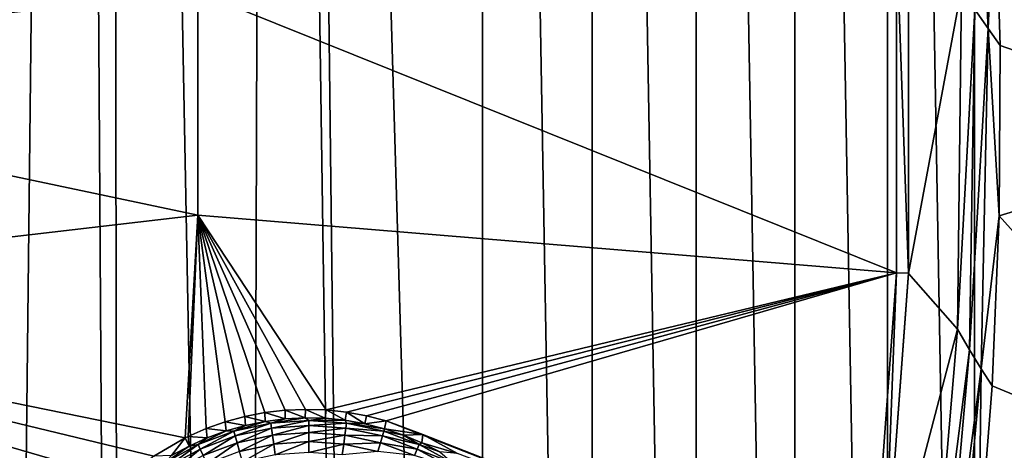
# Model space of a CAD drawing. Header units: metres. Extents: x -24 to 72, y -247 to 22.
# Tile 187 of 256: x 15.72 to 19.84, y -224.42 to -222.62. Entities that reach past the tile are written whole.
import ezdxf

# ---------------------------------------------------------------- set-up
doc = ezdxf.new("R2010")
doc.units = ezdxf.units.M
doc.layers.add('solid_509589_MEDIA_SW0001', color=7, linetype='CONTINUOUS')

msp = doc.modelspace()

# ---------------------------------------------------------------- linework, layer by layer
at = {"layer": 'solid_509589_MEDIA_SW0001'}
for points in [[(15.592545, -237.790359, 309.839752), (15.943184, -206.433578, 309.286652), (15.429971, -205.436111, 309.277618)], [(15.592545, -237.790359, 309.839752), (16.138508, -237.225433, 309.820862), (15.943184, -206.433578, 309.286652)], [(16.138508, -237.225433, 309.820862), (16.093855, -206.704636, 309.288879), (15.943184, -206.433578, 309.286652)], [(16.663809, -236.641541, 309.801697), (16.756207, -207.802078, 309.296692), (16.093855, -206.704636, 309.288879)], [(16.138508, -237.225433, 309.820862), (16.663809, -236.641541, 309.801697), (16.093855, -206.704636, 309.288879)], [(16.663809, -236.641541, 309.801697), (17.167751, -236.03949, 309.782318), (16.756207, -207.802078, 309.296692)], [(17.167751, -236.03949, 309.782318), (16.837637, -207.927689, 309.297455), (16.756207, -207.802078, 309.296692)], [(17.649822, -235.419891, 309.762756), (17.657206, -209.098877, 309.303192), (16.837637, -207.927689, 309.297455)], [(17.167751, -236.03949, 309.782318), (17.649822, -235.419891, 309.762756), (16.837637, -207.927689, 309.297455)], [(17.649822, -235.419891, 309.762756), (18.109459, -234.783478, 309.743073), (17.657206, -209.098877, 309.303192)], [(18.109459, -234.783478, 309.743073), (18.116432, -209.735916, 309.305756), (17.657206, -209.098877, 309.303192)], [(18.109459, -234.783478, 309.743073), (18.5459, -234.131317, 309.723358), (18.116432, -209.735916, 309.305756)], [(18.5459, -234.131317, 309.723358), (18.552521, -210.388672, 309.308807), (18.116432, -209.735916, 309.305756)], [(18.5459, -234.131317, 309.723358), (18.958702, -233.464111, 309.703644), (18.552521, -210.388672, 309.308807)], [(18.958702, -233.464111, 309.703644), (18.965099, -211.056595, 309.312408), (18.552521, -210.388672, 309.308807)], [(18.958702, -233.464111, 309.703644), (19.34738, -232.782639, 309.68399), (18.965099, -211.056595, 309.312408)], [(19.34738, -232.782639, 309.68399), (19.353384, -211.738541, 309.316559), (18.965099, -211.056595, 309.312408)], [(19.34738, -232.782639, 309.68399), (19.71139, -232.08786, 309.664459), (19.353384, -211.738541, 309.316559)], [(19.71139, -232.08786, 309.664459), (19.716867, -212.433502, 309.321289), (19.353384, -211.738541, 309.316559)], [(19.71139, -232.08786, 309.664459), (20.050303, -231.380646, 309.645111), (19.716867, -212.433502, 309.321289)], [(20.050303, -231.380646, 309.645111), (20.055273, -213.14093, 309.32663), (19.716867, -212.433502, 309.321289)], [(19.770689, -222.656357, 268.466156), (19.715912, -222.57663, 268.449646), (19.696592, -221.232681, 268.441284)], [(19.770689, -222.656357, 268.466156), (19.696592, -221.232681, 268.441284), (19.799665, -222.014755, 268.479553)], [(20.870665, -221.623795, 269.175018), (20.912775, -223.109024, 269.200928), (19.799665, -222.014755, 268.479553)], [(16.461954, -222.502594, 268.531464), (13.54131, -222.822174, 268.768738), (13.49708, -221.86319, 268.751984)], [(19.770689, -222.656357, 268.466156), (19.799665, -222.014755, 268.479553), (19.821249, -222.727493, 268.492004)], [(20.912775, -223.109024, 269.200928), (19.821249, -222.727493, 268.492004), (19.799665, -222.014755, 268.479553)], [(19.387056, -222.263214, 268.439087), (19.387056, -223.680008, 268.463806), (16.461954, -222.502594, 268.531464)], [(19.387056, -222.263214, 268.439087), (19.437025, -222.26091, 268.465851), (19.437025, -223.681366, 268.490631)], [(19.387056, -222.263214, 268.439087), (19.437025, -223.681366, 268.490631), (19.387056, -223.680008, 268.463806)], [(19.437025, -222.26091, 268.465851), (19.437025, -222.261368, 268.439728), (19.437025, -223.681824, 268.464539)], [(19.437025, -223.681366, 268.490631), (19.437025, -222.26091, 268.465851), (19.437025, -223.681824, 268.464539)], [(19.658813, -222.489609, 268.443085), (19.437025, -223.681824, 268.464539), (19.437025, -222.261368, 268.439728)], [(19.658813, -222.489609, 268.443085), (19.642073, -223.915024, 268.467957), (19.437025, -223.681824, 268.464539)], [(19.715912, -222.57663, 268.449646), (19.642073, -223.915024, 268.467957), (19.658813, -222.489609, 268.443085)], [(16.461954, -222.502594, 268.531464), (16.46195, -223.437683, 268.547791), (13.54131, -222.822174, 268.768738)], [(19.387056, -223.680008, 268.463806), (16.46195, -223.437683, 268.547791), (16.461954, -222.502594, 268.531464)], [(19.715912, -222.57663, 268.449646), (19.692923, -224.001862, 268.474518), (19.642073, -223.915024, 268.467957)], [(19.770689, -222.656357, 268.466156), (19.692923, -224.001862, 268.474518), (19.715912, -222.57663, 268.449646)], [(19.741985, -224.08165, 268.491028), (19.692923, -224.001862, 268.474518), (19.770689, -222.656357, 268.466156)], [(19.741985, -224.08165, 268.491028), (19.770689, -222.656357, 268.466156), (19.817175, -223.440567, 268.504456)], [(19.770689, -222.656357, 268.466156), (19.821249, -222.727493, 268.492004), (19.817175, -223.440567, 268.504456)], [(20.912775, -223.109024, 269.200928), (19.817175, -223.440567, 268.504456), (19.821249, -222.727493, 268.492004)], [(16.46195, -223.437683, 268.547791), (13.517467, -223.781891, 268.785492), (13.54131, -222.822174, 268.768738)], [(20.912775, -223.109024, 269.200928), (20.849293, -224.593491, 269.226837), (19.817175, -223.440567, 268.504456)], [(16.46195, -223.437683, 268.547791), (16.40835, -224.370468, 268.564117), (13.517467, -223.781891, 268.785492)], [(16.420351, -224.364624, 268.563385), (16.40835, -224.370468, 268.564117), (16.46195, -223.437683, 268.547791)], [(16.496752, -224.331268, 268.558838), (16.420351, -224.364624, 268.563385), (16.46195, -223.437683, 268.547791)], [(16.998232, -224.253448, 268.533295), (16.46195, -223.437683, 268.547791), (19.387056, -223.680008, 268.463806)], [(16.576218, -224.303238, 268.554321), (16.496752, -224.331268, 268.558838), (16.46195, -223.437683, 268.547791)], [(16.658197, -224.28093, 268.549835), (16.576218, -224.303238, 268.554321), (16.46195, -223.437683, 268.547791)], [(16.742123, -224.264633, 268.545441), (16.658197, -224.28093, 268.549835), (16.46195, -223.437683, 268.547791)], [(16.82712, -224.254578, 268.541199), (16.742123, -224.264633, 268.545441), (16.46195, -223.437683, 268.547791)], [(16.912666, -224.250839, 268.53714), (16.82712, -224.254578, 268.541199), (16.46195, -223.437683, 268.547791)], [(16.998232, -224.253448, 268.533295), (16.912666, -224.250839, 268.53714), (16.46195, -223.437683, 268.547791)], [(19.741985, -224.08165, 268.491028), (19.817175, -223.440567, 268.504456), (19.787449, -224.153015, 268.516876)], [(20.849293, -224.593491, 269.226837), (19.787449, -224.153015, 268.516876), (19.817175, -223.440567, 268.504456)], [(17.083378, -224.262375, 268.529663), (16.998232, -224.253448, 268.533295), (19.387056, -223.680008, 268.463806)], [(17.167631, -224.277588, 268.526276), (17.083378, -224.262375, 268.529663), (19.387056, -223.680008, 268.463806)], [(17.250528, -224.298996, 268.523163), (17.167631, -224.277588, 268.526276), (19.387056, -223.680008, 268.463806)], [(17.250528, -224.298996, 268.523163), (19.387056, -223.680008, 268.463806), (19.283621, -225.093048, 268.488464)], [(19.387056, -223.680008, 268.463806), (19.333321, -225.098068, 268.51535), (19.283621, -225.093048, 268.488464)], [(19.387056, -223.680008, 268.463806), (19.437025, -223.681366, 268.490631), (19.333321, -225.098068, 268.51535)], [(19.437025, -223.681366, 268.490631), (19.437025, -223.681824, 268.464539), (19.333321, -225.098526, 268.489258)], [(19.333321, -225.098068, 268.51535), (19.437025, -223.681366, 268.490631), (19.333321, -225.098526, 268.489258)], [(19.642073, -223.915024, 268.467957), (19.333321, -225.098526, 268.489258), (19.437025, -223.681824, 268.464539)], [(15.866652, -224.934662, 268.602112), (13.425672, -224.737518, 268.802155), (13.517467, -223.781891, 268.785492)], [(15.942284, -224.792343, 268.595978), (15.866652, -224.934662, 268.602112), (13.517467, -223.781891, 268.785492)], [(16.036999, -224.662079, 268.588837), (15.942284, -224.792343, 268.595978), (13.517467, -223.781891, 268.785492)], [(16.149254, -224.546036, 268.580872), (16.036999, -224.662079, 268.588837), (13.517467, -223.781891, 268.785492)], [(16.277533, -224.446243, 268.572296), (16.149254, -224.546036, 268.580872), (13.517467, -223.781891, 268.785492)], [(16.40835, -224.370468, 268.564117), (16.277533, -224.446243, 268.572296), (13.517467, -223.781891, 268.785492)], [(19.642073, -223.915024, 268.467957), (19.522083, -225.33548, 268.492737), (19.333321, -225.098526, 268.489258)], [(19.692923, -224.001862, 268.474518), (19.522083, -225.33548, 268.492737), (19.642073, -223.915024, 268.467957)], [(19.692923, -224.001862, 268.474518), (19.567009, -225.421722, 268.499298), (19.522083, -225.33548, 268.492737)], [(19.741985, -224.08165, 268.491028), (19.567009, -225.421722, 268.499298), (19.692923, -224.001862, 268.474518)], [(19.61063, -225.50119, 268.515808), (19.567009, -225.421722, 268.499298), (19.741985, -224.08165, 268.491028)], [(19.61063, -225.50119, 268.515808), (19.741985, -224.08165, 268.491028), (19.732109, -224.863953, 268.529297)], [(19.741985, -224.08165, 268.491028), (19.787449, -224.153015, 268.516876), (19.732109, -224.863953, 268.529297)], [(20.849293, -224.593491, 269.226837), (19.732109, -224.863953, 268.529297), (19.787449, -224.153015, 268.516876)], [(16.743254, -224.301315, 268.198456), (16.658197, -224.28093, 268.549835), (16.742123, -224.264633, 268.545441)], [(16.826641, -224.290771, 268.198273), (16.742123, -224.264633, 268.545441), (16.82712, -224.254578, 268.541199)], [(16.743254, -224.301315, 268.198456), (16.742123, -224.264633, 268.545441), (16.826641, -224.290771, 268.198273)], [(16.826641, -224.290771, 268.198273), (16.82712, -224.254578, 268.541199), (16.910583, -224.286499, 268.198212)], [(16.910583, -224.286499, 268.198212), (16.82712, -224.254578, 268.541199), (16.912666, -224.250839, 268.53714)], [(16.910583, -224.286499, 268.198212), (16.912666, -224.250839, 268.53714), (16.994612, -224.288498, 268.198242)], [(16.994612, -224.288498, 268.198242), (16.912666, -224.250839, 268.53714), (16.998232, -224.253448, 268.533295)], [(16.994612, -224.288498, 268.198242), (16.998232, -224.253448, 268.533295), (17.078257, -224.296768, 268.198395)], [(17.078257, -224.296768, 268.198395), (16.998232, -224.253448, 268.533295), (17.083378, -224.262375, 268.529663)], [(17.078257, -224.296768, 268.198395), (17.083378, -224.262375, 268.529663), (17.161049, -224.311264, 268.198639)], [(17.161049, -224.311264, 268.198639), (17.083378, -224.262375, 268.529663), (17.167631, -224.277588, 268.526276)], [(16.580002, -224.340927, 268.199158), (16.496752, -224.331268, 268.558838), (16.576218, -224.303238, 268.554321)], [(16.660887, -224.318069, 268.198761), (16.576218, -224.303238, 268.554321), (16.658197, -224.28093, 268.549835)], [(16.580002, -224.340927, 268.199158), (16.576218, -224.303238, 268.554321), (16.660887, -224.318069, 268.198761)], [(16.612015, -224.342407, 268.144531), (16.660887, -224.318069, 268.198761), (16.743254, -224.301315, 268.198456)], [(16.767328, -224.308624, 268.143921), (16.612015, -224.342407, 268.144531), (16.743254, -224.301315, 268.198456)], [(16.617615, -224.362381, 268.092926), (16.612015, -224.342407, 268.144531), (16.767328, -224.308624, 268.143921)], [(16.770157, -224.329208, 268.092346), (16.617615, -224.362381, 268.092926), (16.767328, -224.308624, 268.143921)], [(16.660887, -224.318069, 268.198761), (16.658197, -224.28093, 268.549835), (16.743254, -224.301315, 268.198456)], [(16.767328, -224.308624, 268.143921), (16.743254, -224.301315, 268.198456), (16.826641, -224.290771, 268.198273)], [(16.767328, -224.308624, 268.143921), (16.826641, -224.290771, 268.198273), (16.910583, -224.286499, 268.198212)], [(16.925869, -224.297287, 268.143738), (16.767328, -224.308624, 268.143921), (16.910583, -224.286499, 268.198212)], [(16.770157, -224.329208, 268.092346), (16.767328, -224.308624, 268.143921), (16.925869, -224.297287, 268.143738)], [(16.925869, -224.318069, 268.092163), (16.770157, -224.329208, 268.092346), (16.925869, -224.297287, 268.143738)], [(16.925869, -224.297287, 268.143738), (16.910583, -224.286499, 268.198212), (16.994612, -224.288498, 268.198242)], [(16.925869, -224.297287, 268.143738), (16.994612, -224.288498, 268.198242), (17.078257, -224.296768, 268.198395)], [(17.08441, -224.308624, 268.143921), (16.925869, -224.297287, 268.143738), (17.078257, -224.296768, 268.198395)], [(16.925869, -224.318069, 268.092163), (16.925869, -224.297287, 268.143738), (17.08441, -224.308624, 268.143921)], [(17.081581, -224.329208, 268.092346), (16.925869, -224.318069, 268.092163), (17.08441, -224.308624, 268.143921)], [(17.08441, -224.308624, 268.143921), (17.078257, -224.296768, 268.198395), (17.161049, -224.311264, 268.198639)], [(17.081581, -224.329208, 268.092346), (17.08441, -224.308624, 268.143921), (17.239723, -224.342407, 268.144531)], [(17.08441, -224.308624, 268.143921), (17.242525, -224.331909, 268.199005), (17.239723, -224.342407, 268.144531)], [(17.08441, -224.308624, 268.143921), (17.161049, -224.311264, 268.198639), (17.242525, -224.331909, 268.199005)], [(17.161049, -224.311264, 268.198639), (17.167631, -224.277588, 268.526276), (17.250528, -224.298996, 268.523163)], [(17.161049, -224.311264, 268.198639), (17.250528, -224.298996, 268.523163), (17.242525, -224.331909, 268.199005)], [(17.242525, -224.331909, 268.199005), (17.250528, -224.298996, 268.523163), (17.403839, -224.356812, 268.517975)], [(17.403839, -224.356812, 268.517975), (17.250528, -224.298996, 268.523163), (19.283621, -225.093048, 268.488464)], [(16.501051, -224.369751, 268.199646), (16.420351, -224.364624, 268.563385), (16.496752, -224.331268, 268.558838)], [(16.463091, -224.397949, 268.145477), (16.501051, -224.369751, 268.199646), (16.580002, -224.340927, 268.199158)], [(16.612015, -224.342407, 268.144531), (16.463091, -224.397949, 268.145477), (16.580002, -224.340927, 268.199158)], [(16.471348, -224.416931, 268.093872), (16.463091, -224.397949, 268.145477), (16.612015, -224.342407, 268.144531)], [(16.617615, -224.362381, 268.092926), (16.471348, -224.416931, 268.093872), (16.612015, -224.342407, 268.144531)], [(16.501051, -224.369751, 268.199646), (16.496752, -224.331268, 268.558838), (16.580002, -224.340927, 268.199158)], [(16.612015, -224.342407, 268.144531), (16.580002, -224.340927, 268.199158), (16.660887, -224.318069, 268.198761)], [(16.62582, -224.391144, 268.046051), (16.617615, -224.362381, 268.092926), (16.770157, -224.329208, 268.092346)], [(16.774302, -224.358841, 268.045471), (16.62582, -224.391144, 268.046051), (16.770157, -224.329208, 268.092346)], [(16.774302, -224.358841, 268.045471), (16.770157, -224.329208, 268.092346), (16.925869, -224.318069, 268.092163)], [(16.925869, -224.348007, 268.045288), (16.774302, -224.358841, 268.045471), (16.925869, -224.318069, 268.092163)], [(16.779619, -224.396545, 268.004944), (16.774302, -224.358841, 268.045471), (16.925869, -224.348007, 268.045288)], [(16.925869, -224.386078, 268.004761), (16.779619, -224.396545, 268.004944), (16.925869, -224.348007, 268.045288)], [(16.925869, -224.348007, 268.045288), (16.925869, -224.318069, 268.092163), (17.081581, -224.329208, 268.092346)], [(17.077436, -224.358841, 268.045471), (16.925869, -224.348007, 268.045288), (17.081581, -224.329208, 268.092346)], [(16.925869, -224.386078, 268.004761), (16.925869, -224.348007, 268.045288), (17.077436, -224.358841, 268.045471)], [(17.077436, -224.358841, 268.045471), (17.081581, -224.329208, 268.092346), (17.234123, -224.362381, 268.092926)], [(17.081581, -224.329208, 268.092346), (17.239723, -224.342407, 268.144531), (17.234123, -224.362381, 268.092926)], [(17.234123, -224.362381, 268.092926), (17.239723, -224.342407, 268.144531), (17.388647, -224.397949, 268.145477)], [(17.239723, -224.342407, 268.144531), (17.242525, -224.331909, 268.199005), (17.322231, -224.358582, 268.199463)], [(17.388647, -224.397949, 268.145477), (17.239723, -224.342407, 268.144531), (17.322231, -224.358582, 268.199463)], [(17.322231, -224.358582, 268.199463), (17.242525, -224.331909, 268.199005), (17.403839, -224.356812, 268.517975)], [(16.350704, -224.444687, 268.200958), (16.277533, -224.446243, 268.572296), (16.40835, -224.370468, 268.564117)], [(16.350704, -224.444687, 268.200958), (16.40835, -224.370468, 268.564117), (16.424475, -224.404404, 268.200256)], [(16.424475, -224.404404, 268.200256), (16.40835, -224.370468, 268.564117), (16.420351, -224.364624, 268.563385)], [(16.424475, -224.404404, 268.200256), (16.420351, -224.364624, 268.563385), (16.501051, -224.369751, 268.199646)], [(16.463091, -224.397949, 268.145477), (16.424475, -224.404404, 268.200256), (16.501051, -224.369751, 268.199646)], [(16.483444, -224.444244, 268.046967), (16.471348, -224.416931, 268.093872), (16.617615, -224.362381, 268.092926)], [(16.62582, -224.391144, 268.046051), (16.483444, -224.444244, 268.046967), (16.617615, -224.362381, 268.092926)], [(16.498966, -224.478943, 268.006378), (16.483444, -224.444244, 268.046967), (16.62582, -224.391144, 268.046051)], [(16.636345, -224.427704, 268.005493), (16.498966, -224.478943, 268.006378), (16.62582, -224.391144, 268.046051)], [(16.636345, -224.427704, 268.005493), (16.62582, -224.391144, 268.046051), (16.774302, -224.358841, 268.045471)], [(16.779619, -224.396545, 268.004944), (16.636345, -224.427704, 268.005493), (16.774302, -224.358841, 268.045471)], [(16.785927, -224.440994, 267.972137), (16.779619, -224.396545, 268.004944), (16.925869, -224.386078, 268.004761)], [(16.925869, -224.430984, 267.971954), (16.785927, -224.440994, 267.972137), (16.925869, -224.386078, 268.004761)], [(17.072121, -224.396545, 268.004944), (16.925869, -224.386078, 268.004761), (17.077436, -224.358841, 268.045471)], [(16.925869, -224.430984, 267.971954), (16.925869, -224.386078, 268.004761), (17.072121, -224.396545, 268.004944)], [(17.072121, -224.396545, 268.004944), (17.077436, -224.358841, 268.045471), (17.22592, -224.391144, 268.046051)], [(17.072121, -224.396545, 268.004944), (17.22592, -224.391144, 268.046051), (17.215393, -224.427704, 268.005493)], [(17.077436, -224.358841, 268.045471), (17.234123, -224.362381, 268.092926), (17.22592, -224.391144, 268.046051)], [(17.215393, -224.427704, 268.005493), (17.22592, -224.391144, 268.046051), (17.368294, -224.444244, 268.046967)], [(17.22592, -224.391144, 268.046051), (17.234123, -224.362381, 268.092926), (17.38039, -224.416931, 268.093872)], [(17.368294, -224.444244, 268.046967), (17.22592, -224.391144, 268.046051), (17.38039, -224.416931, 268.093872)], [(17.38039, -224.416931, 268.093872), (17.234123, -224.362381, 268.092926), (17.388647, -224.397949, 268.145477)], [(17.399721, -224.391144, 268.200043), (17.322231, -224.358582, 268.199463), (17.403839, -224.356812, 268.517975)], [(17.388647, -224.397949, 268.145477), (17.322231, -224.358582, 268.199463), (17.399721, -224.391144, 268.200043)], [(17.388647, -224.397949, 268.145477), (17.399721, -224.391144, 268.200043), (17.47456, -224.429398, 268.200684)], [(17.399721, -224.391144, 268.200043), (17.403839, -224.356812, 268.517975), (17.548458, -224.436371, 268.513824)], [(17.47456, -224.429398, 268.200684), (17.399721, -224.391144, 268.200043), (17.548458, -224.436371, 268.513824)], [(17.548458, -224.436371, 268.513824), (17.403839, -224.356812, 268.517975), (19.283621, -225.093048, 268.488464)], [(16.463091, -224.397949, 268.145477), (16.323587, -224.474106, 268.14682), (16.424475, -224.404404, 268.200256)], [(16.334333, -224.49173, 268.095184), (16.323587, -224.474106, 268.14682), (16.463091, -224.397949, 268.145477)], [(16.323587, -224.474106, 268.14682), (16.350704, -224.444687, 268.200958), (16.424475, -224.404404, 268.200256)], [(16.471348, -224.416931, 268.093872), (16.334333, -224.49173, 268.095184), (16.463091, -224.397949, 268.145477)], [(16.350077, -224.517044, 268.048248), (16.334333, -224.49173, 268.095184), (16.471348, -224.416931, 268.093872)], [(16.483444, -224.444244, 268.046967), (16.350077, -224.517044, 268.048248), (16.471348, -224.416931, 268.093872)], [(16.648832, -224.47081, 267.972656), (16.636345, -224.427704, 268.005493), (16.779619, -224.396545, 268.004944)], [(16.785927, -224.440994, 267.972137), (16.648832, -224.47081, 267.972656), (16.779619, -224.396545, 268.004944)], [(17.065813, -224.440994, 267.972137), (16.925869, -224.430984, 267.971954), (17.072121, -224.396545, 268.004944)], [(17.065813, -224.440994, 267.972137), (17.072121, -224.396545, 268.004944), (17.215393, -224.427704, 268.005493)], [(17.368294, -224.444244, 268.046967), (17.38039, -224.416931, 268.093872), (17.517405, -224.49173, 268.095184)], [(17.38039, -224.416931, 268.093872), (17.388647, -224.397949, 268.145477), (17.528151, -224.474106, 268.14682)], [(17.517405, -224.49173, 268.095184), (17.38039, -224.416931, 268.093872), (17.528151, -224.474106, 268.14682)], [(17.528151, -224.474106, 268.14682), (17.388647, -224.397949, 268.145477), (17.47456, -224.429398, 268.200684)]]:
    msp.add_3dface(points, dxfattribs=at)

doc.saveas('drawing.dxf')
